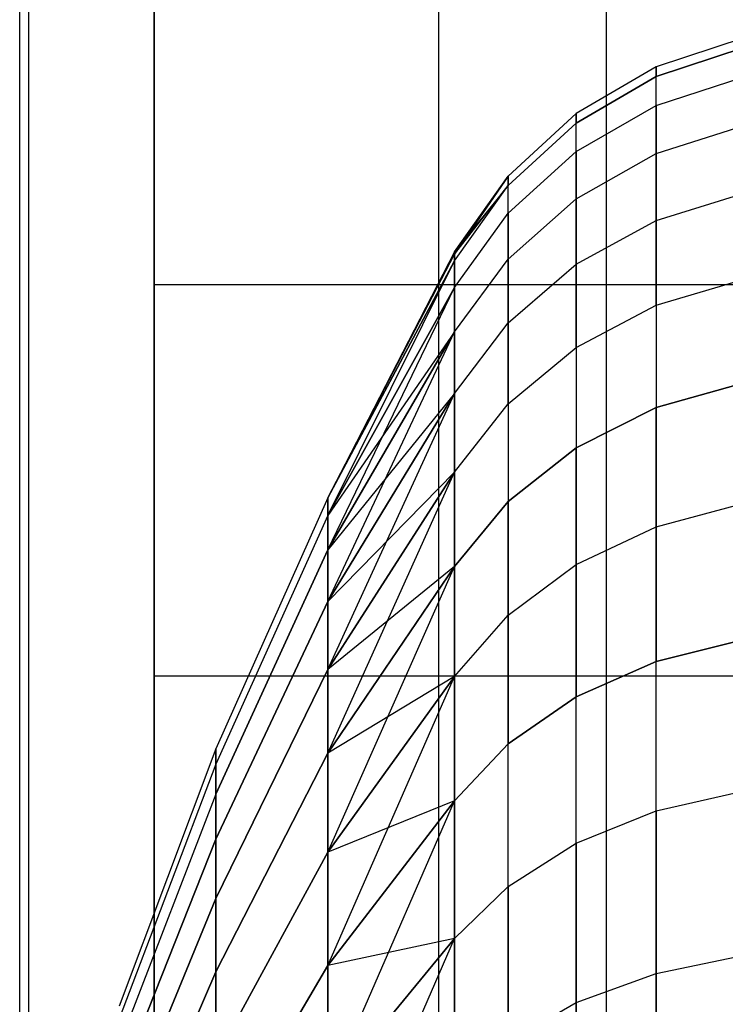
# Model space of a CAD drawing. Extents: x -18 to 18, y -209 to 194.
# Tile 59 of 108: x -16.404 to -15.597, y -43.417 to -42.29. Entities that reach past the tile are written whole.
import ezdxf

# ---------------------------------------------------------------- set-up
doc = ezdxf.new("R2010")
doc.units = 0
doc.header["$LTSCALE"] = 25.4
doc.layers.get('0').update_dxf_attribs({"linetype": 'CONTINUOUS'})

# ---------------------------------------------------------------- blocks, each defined once
blk = doc.blocks.new('PROFILE_FOCUS_15WB_STL')
at = {"color": 0}
for p, q in [((-16.4036, -207, -52.8486), (-16.4036, 192, -52.8486)), ((-16.4036, -207, -52.8486), (-16.4036, 192, -52.8486)), ((-16.393, -207, -54.3448), (-16.393, 192, -54.3448)), ((-16.393, -207, -56.6552), (-16.393, 192, -56.6552)), ((-16.393, -207, -54.3448), (-16.393, 192, -54.3448)), ((-16.393, -207, -56.6552), (-16.393, 192, -56.6552)), ((-15.9242, -207, -58.3541), (-15.9242, 192, -58.3541)), ((-15.9242, -207, -58.3541), (-15.9242, 192, -58.3541)), ((-15.7327, -207, -53.8453), (-15.7327, 192, -53.8453)), ((-15.7327, -207, -53.8453), (-15.7327, 192, -53.8453)), ((-15.7327, -207, -57.1547), (-15.7327, 192, -57.1547)), ((-15.7327, -207, -57.1547), (-15.7327, 192, -57.1547)), ((-16.25, -72, -10), (-16.25, 72, -10)), ((-16.25, -72, -10), (-16.25, 72, -10)), ((-16.25, -49.9, -21.1), (-16.25, -13.1, -21.1)), ((-16.25, -49.9, -21.1), (-16.25, -13.1, -21.1)), ((-16.25, -47.9, -33), (-16.25, -15.1, -33)), ((-16.25, -47.9, -33), (-16.25, -15.1, -33)), ((-16.25, -31.1, -21), (-16.25, -50, -21)), ((-16.25, -31.1, -21), (-16.25, -50, -21)), ((-16.25, -42.5935, -26.7485), (-16.25, -42.2809, -26.1261)), ((-16.25, -42.2809, -24.0739), (-16.25, -42.5935, -23.4515)), ((-16.25, -42.2809, -24.0739), (-16.25, -42.5935, -23.4515)), ((-16.25, -42.5935, -26.7485), (-16.25, -42.2809, -26.1261)), ((-15.5752, -42.3112, -25.1), (-15.6758, -42.3444, -25.1)), ((-15.5752, -42.3112, -25.1), (-15.6758, -42.3444, -25.1)), ((-15.5752, -42.3224, -24.85), (-15.6758, -42.3555, -24.853)), ((-15.5752, -42.3224, -24.85), (-15.6758, -42.3555, -24.853)), ((-15.6758, -42.3555, -25.347), (-15.5752, -42.3224, -25.35)), ((-15.6758, -42.3555, -25.347), (-15.5752, -42.3224, -25.35)), ((-15.6758, -42.3444, -25.1), (-15.7672, -42.398, -25.1)), ((-15.6758, -42.3444, -25.1), (-15.7672, -42.398, -25.1)), ((-15.6758, -42.3555, -24.853), (-15.6758, -42.3444, -25.1)), ((-15.6758, -42.3555, -24.853), (-15.6758, -42.3444, -25.1)), ((-15.6758, -42.3444, -25.1), (-15.6758, -42.3555, -25.347)), ((-15.6758, -42.3444, -25.1), (-15.6758, -42.3555, -25.347)), ((-15.6758, -42.3555, -24.853), (-15.7672, -42.4089, -24.8578)), ((-15.6758, -42.3555, -24.853), (-15.7672, -42.4089, -24.8578)), ((-15.7672, -42.4089, -25.3422), (-15.6758, -42.3555, -25.347)), ((-15.7672, -42.4089, -25.3422), (-15.6758, -42.3555, -25.347)), ((-15.6758, -42.3887, -24.608), (-15.6758, -42.3555, -24.853)), ((-15.6758, -42.3887, -24.608), (-15.6758, -42.3555, -24.853)), ((-15.6758, -42.3887, -25.592), (-15.6758, -42.3555, -25.347)), ((-15.6758, -42.3887, -25.592), (-15.6758, -42.3555, -25.347)), ((-15.6758, -42.3887, -24.608), (-15.5752, -42.356, -24.602)), ((-15.6758, -42.3887, -24.608), (-15.5752, -42.356, -24.602)), ((-15.6758, -42.3887, -25.592), (-15.5752, -42.356, -25.598)), ((-15.6758, -42.3887, -25.592), (-15.5752, -42.356, -25.598)), ((-15.7672, -42.4414, -24.6175), (-15.6758, -42.3887, -24.608)), ((-15.7672, -42.4414, -24.6175), (-15.6758, -42.3887, -24.608)), ((-15.7672, -42.4414, -25.5825), (-15.6758, -42.3887, -25.592)), ((-15.7672, -42.4414, -25.5825), (-15.6758, -42.3887, -25.592)), ((-15.6758, -42.3887, -24.608), (-15.6758, -42.4437, -24.3669)), ((-15.6758, -42.3887, -24.608), (-15.6758, -42.4437, -24.3669)), ((-15.6758, -42.4437, -25.8331), (-15.6758, -42.3887, -25.592)), ((-15.6758, -42.4437, -25.8331), (-15.6758, -42.3887, -25.592)), ((-15.7672, -42.398, -25.1), (-15.8452, -42.4697, -25.1)), ((-15.7672, -42.398, -25.1), (-15.8452, -42.4697, -25.1)), ((-15.7672, -42.4089, -24.8578), (-15.7672, -42.398, -25.1)), ((-15.7672, -42.4089, -24.8578), (-15.7672, -42.398, -25.1)), ((-15.7672, -42.398, -25.1), (-15.7672, -42.4089, -25.3422)), ((-15.7672, -42.398, -25.1), (-15.7672, -42.4089, -25.3422)), ((-15.7672, -42.4089, -24.8578), (-15.8452, -42.4802, -24.8642)), ((-15.7672, -42.4089, -24.8578), (-15.8452, -42.4802, -24.8642)), ((-15.8452, -42.4802, -25.3358), (-15.7672, -42.4089, -25.3422)), ((-15.8452, -42.4802, -25.3358), (-15.7672, -42.4089, -25.3422)), ((-15.7672, -42.4414, -24.6175), (-15.7672, -42.4089, -24.8578)), ((-15.7672, -42.4414, -24.6175), (-15.7672, -42.4089, -24.8578)), ((-15.7672, -42.4414, -25.5825), (-15.7672, -42.4089, -25.3422)), ((-15.7672, -42.4414, -25.5825), (-15.7672, -42.4089, -25.3422)), ((-15.6758, -42.4437, -24.3669), (-15.5752, -42.4117, -24.3581)), ((-15.6758, -42.4437, -24.3669), (-15.5752, -42.4117, -24.3581)), ((-15.6758, -42.4437, -25.8331), (-15.5752, -42.4117, -25.8419)), ((-15.6758, -42.4437, -25.8331), (-15.5752, -42.4117, -25.8419)), ((-15.8452, -42.5119, -24.6303), (-15.7672, -42.4414, -24.6175)), ((-15.8452, -42.5119, -24.6303), (-15.7672, -42.4414, -24.6175)), ((-15.8452, -42.5119, -25.5697), (-15.7672, -42.4414, -25.5825)), ((-15.8452, -42.5119, -25.5697), (-15.7672, -42.4414, -25.5825)), ((-15.7672, -42.4414, -24.6175), (-15.7672, -42.4954, -24.3812)), ((-15.7672, -42.4414, -24.6175), (-15.7672, -42.4954, -24.3812)), ((-15.7672, -42.4954, -25.8188), (-15.7672, -42.4414, -25.5825)), ((-15.7672, -42.4954, -25.8188), (-15.7672, -42.4414, -25.5825)), ((-15.7672, -42.4954, -24.3812), (-15.6758, -42.4437, -24.3669)), ((-15.7672, -42.4954, -24.3812), (-15.6758, -42.4437, -24.3669)), ((-15.7672, -42.4954, -25.8188), (-15.6758, -42.4437, -25.8331)), ((-15.7672, -42.4954, -25.8188), (-15.6758, -42.4437, -25.8331)), ((-15.6758, -42.5201, -24.1317), (-15.6758, -42.4437, -24.3669)), ((-15.6758, -42.5201, -24.1317), (-15.6758, -42.4437, -24.3669)), ((-15.6758, -42.4437, -25.8331), (-15.6758, -42.5201, -26.0683)), ((-15.6758, -42.4437, -25.8331), (-15.6758, -42.5201, -26.0683)), ((-15.9064, -42.5561, -25.1), (-15.8452, -42.4697, -25.1)), ((-15.8452, -42.4697, -25.1), (-15.9064, -42.5589, -25.2192)), ((-15.9064, -42.5664, -24.872), (-15.8452, -42.4802, -24.8642)), ((-15.8452, -42.4802, -24.8642), (-15.9064, -42.5561, -25.1)), ((-15.9064, -42.5664, -25.328), (-15.8452, -42.4802, -25.3358)), ((-15.9064, -42.5589, -25.2192), (-15.8452, -42.4802, -25.3358)), ((-15.8452, -42.4802, -24.8642), (-15.8452, -42.4697, -25.1)), ((-15.8452, -42.4802, -24.8642), (-15.8452, -42.4697, -25.1)), ((-15.8452, -42.4697, -25.1), (-15.8452, -42.4802, -25.3358)), ((-15.8452, -42.4697, -25.1), (-15.8452, -42.4802, -25.3358)), ((-15.8452, -42.5119, -24.6303), (-15.8452, -42.4802, -24.8642)), ((-15.8452, -42.5119, -24.6303), (-15.8452, -42.4802, -24.8642)), ((-15.8452, -42.5119, -25.5697), (-15.8452, -42.4802, -25.3358)), ((-15.8452, -42.5119, -25.5697), (-15.8452, -42.4802, -25.3358)), ((-15.6758, -42.5201, -24.1317), (-15.5752, -42.489, -24.1201)), ((-15.6758, -42.5201, -24.1317), (-15.5752, -42.489, -24.1201)), ((-15.6758, -42.5201, -26.0683), (-15.5752, -42.489, -26.0799)), ((-15.6758, -42.5201, -26.0683), (-15.5752, -42.489, -26.0799)), ((-15.8452, -42.5644, -24.4002), (-15.7672, -42.4954, -24.3812)), ((-15.8452, -42.5644, -24.4002), (-15.7672, -42.4954, -24.3812)), ((-15.8452, -42.5644, -25.7998), (-15.7672, -42.4954, -25.8188)), ((-15.8452, -42.5644, -25.7998), (-15.7672, -42.4954, -25.8188)), ((-15.7672, -42.5703, -24.1506), (-15.7672, -42.4954, -24.3812)), ((-15.7672, -42.5703, -24.1506), (-15.7672, -42.4954, -24.3812)), ((-15.7672, -42.4954, -25.8188), (-15.7672, -42.5703, -26.0494)), ((-15.7672, -42.4954, -25.8188), (-15.7672, -42.5703, -26.0494)), ((-15.9064, -42.597, -24.6458), (-15.8452, -42.5119, -24.6303)), ((-15.9064, -42.597, -24.6458), (-15.8452, -42.5119, -24.6303)), ((-15.9064, -42.597, -25.5542), (-15.8452, -42.5119, -25.5697)), ((-15.9064, -42.597, -25.5542), (-15.8452, -42.5119, -25.5697)), ((-15.8452, -42.5119, -24.6303), (-15.8452, -42.5644, -24.4002)), ((-15.8452, -42.5119, -24.6303), (-15.8452, -42.5644, -24.4002)), ((-15.8452, -42.5644, -25.7998), (-15.8452, -42.5119, -25.5697)), ((-15.8452, -42.5644, -25.7998), (-15.8452, -42.5119, -25.5697)), ((-15.7672, -42.5703, -24.1506), (-15.6758, -42.5201, -24.1317)), ((-15.7672, -42.5703, -24.1506), (-15.6758, -42.5201, -24.1317)), ((-15.7672, -42.5703, -26.0494), (-15.6758, -42.5201, -26.0683)), ((-15.7672, -42.5703, -26.0494), (-15.6758, -42.5201, -26.0683)), ((-15.6758, -42.5201, -24.1317), (-15.6758, -42.6173, -23.9044)), ((-15.6758, -42.5201, -24.1317), (-15.6758, -42.6173, -23.9044)), ((-15.6758, -42.6173, -26.2956), (-15.6758, -42.5201, -26.0683)), ((-15.6758, -42.6173, -26.2956), (-15.6758, -42.5201, -26.0683)), ((-15.9064, -42.5561, -25.1), (-16.0514, -42.8378, -24.9938)), ((-15.9064, -42.5561, -25.1), (-16.0514, -42.8378, -24.9938)), ((-15.9064, -42.5561, -25.1), (-16.0514, -42.8378, -25.2062)), ((-15.9064, -42.5561, -25.1), (-16.0514, -42.8378, -25.2062)), ((-16.0514, -42.8378, -25.2062), (-15.9064, -42.5589, -25.2192)), ((-16.0514, -42.8378, -24.9938), (-15.9064, -42.5589, -24.9808)), ((-16.0514, -42.8378, -25.2062), (-15.9064, -42.5589, -25.2192)), ((-16.0514, -42.8378, -24.9938), (-15.9064, -42.5589, -24.9808)), ((-15.9064, -42.5589, -24.9808), (-15.9064, -42.5561, -25.1)), ((-15.9064, -42.5561, -25.1), (-15.9064, -42.5589, -25.2192)), ((-15.9064, -42.5589, -25.2192), (-15.9064, -42.5664, -25.328)), ((-15.9064, -42.5664, -24.872), (-15.9064, -42.5589, -24.9808)), ((-16.0514, -42.8577, -25.4175), (-15.9064, -42.5664, -25.328)), ((-16.0514, -42.8577, -25.4175), (-15.9064, -42.5664, -25.328)), ((-16.0514, -42.8378, -25.2062), (-15.9064, -42.5664, -25.328)), ((-16.0514, -42.8378, -25.2062), (-15.9064, -42.5664, -25.328)), ((-16.0514, -42.8577, -24.7825), (-15.9064, -42.5664, -24.872)), ((-15.9064, -42.5664, -24.872), (-16.0514, -42.8378, -24.9938)), ((-15.9064, -42.5664, -24.872), (-16.0514, -42.8378, -24.9938)), ((-16.0514, -42.8577, -24.7825), (-15.9064, -42.5664, -24.872)), ((-15.9064, -42.6478, -24.4232), (-15.8452, -42.5644, -24.4002)), ((-15.9064, -42.6478, -24.4232), (-15.8452, -42.5644, -24.4002)), ((-15.9064, -42.6478, -25.7768), (-15.8452, -42.5644, -25.7998)), ((-15.9064, -42.6478, -25.7768), (-15.8452, -42.5644, -25.7998)), ((-15.9064, -42.5664, -25.328), (-15.9064, -42.597, -25.5542)), ((-15.9064, -42.597, -24.6458), (-15.9064, -42.5664, -24.872)), ((-15.9064, -42.597, -24.6458), (-15.9064, -42.5664, -24.872)), ((-15.9064, -42.5664, -25.328), (-15.9064, -42.597, -25.5542)), ((-15.8452, -42.6374, -24.1758), (-15.8452, -42.5644, -24.4002)), ((-15.8452, -42.6374, -24.1758), (-15.8452, -42.5644, -24.4002)), ((-15.8452, -42.5644, -25.7998), (-15.8452, -42.6374, -26.0242)), ((-15.8452, -42.5644, -25.7998), (-15.8452, -42.6374, -26.0242)), ((-15.8452, -42.6374, -24.1758), (-15.7672, -42.5703, -24.1506)), ((-15.8452, -42.6374, -24.1758), (-15.7672, -42.5703, -24.1506)), ((-15.8452, -42.6374, -26.0242), (-15.7672, -42.5703, -26.0494)), ((-15.8452, -42.6374, -26.0242), (-15.7672, -42.5703, -26.0494)), ((-15.7672, -42.5703, -24.1506), (-15.7672, -42.6656, -23.9276)), ((-15.7672, -42.5703, -24.1506), (-15.7672, -42.6656, -23.9276)), ((-15.7672, -42.6656, -26.2724), (-15.7672, -42.5703, -26.0494)), ((-15.7672, -42.6656, -26.2724), (-15.7672, -42.5703, -26.0494)), ((-15.6758, -42.6173, -26.2956), (-15.5752, -42.5874, -26.31)), ((-15.6758, -42.6173, -23.9044), (-15.5752, -42.5874, -23.89)), ((-15.6758, -42.6173, -23.9044), (-15.5752, -42.5874, -23.89)), ((-15.6758, -42.6173, -26.2956), (-15.5752, -42.5874, -26.31)), ((-16.25, -43.0413, -27.2821), (-16.25, -42.5935, -26.7485)), ((-16.25, -42.5935, -23.4515), (-16.25, -43.0413, -22.9179)), ((-16.25, -42.5935, -23.4515), (-16.25, -43.0413, -22.9179)), ((-16.25, -42.5935, -23.4515), (-3.25, -42.5935, -23.4515)), ((-16.25, -42.5935, -23.4515), (-3.25, -42.5935, -23.4515)), ((-16.25, -42.5935, -26.7485), (-3.25, -42.5935, -26.7485)), ((-16.25, -42.5935, -26.7485), (-3.25, -42.5935, -26.7485)), ((-16.25, -43.0413, -27.2821), (-16.25, -42.5935, -26.7485)), ((-16.0514, -42.8973, -25.6261), (-15.9064, -42.597, -25.5542)), ((-16.0514, -42.8973, -25.6261), (-15.9064, -42.597, -25.5542)), ((-16.0514, -42.8577, -25.4175), (-15.9064, -42.597, -25.5542)), ((-16.0514, -42.8577, -25.4175), (-15.9064, -42.597, -25.5542)), ((-15.9064, -42.597, -24.6458), (-16.0514, -42.8577, -24.7825)), ((-15.9064, -42.597, -24.6458), (-16.0514, -42.8577, -24.7825)), ((-15.9064, -42.597, -25.5542), (-15.9064, -42.6478, -25.7768)), ((-15.9064, -42.6478, -24.4232), (-15.9064, -42.597, -24.6458)), ((-15.9064, -42.6478, -24.4232), (-15.9064, -42.597, -24.6458)), ((-15.9064, -42.597, -25.5542), (-15.9064, -42.6478, -25.7768)), ((-15.7672, -42.6656, -26.2724), (-15.6758, -42.6173, -26.2956)), ((-15.7672, -42.6656, -23.9276), (-15.6758, -42.6173, -23.9044)), ((-15.7672, -42.6656, -23.9276), (-15.6758, -42.6173, -23.9044)), ((-15.7672, -42.6656, -26.2724), (-15.6758, -42.6173, -26.2956)), ((-15.6758, -42.6173, -26.2956), (-15.6758, -42.7344, -26.5134)), ((-15.6758, -42.6173, -26.2956), (-15.6758, -42.7344, -26.5134)), ((-15.6758, -42.6173, -23.9044), (-15.6758, -42.7344, -23.6866)), ((-15.6758, -42.6173, -23.9044), (-15.6758, -42.7344, -23.6866)), ((-15.9064, -42.7184, -24.2062), (-15.8452, -42.6374, -24.1758)), ((-15.9064, -42.7184, -24.2062), (-15.8452, -42.6374, -24.1758)), ((-15.9064, -42.7184, -25.9938), (-15.8452, -42.6374, -26.0242)), ((-15.9064, -42.7184, -25.9938), (-15.8452, -42.6374, -26.0242)), ((-15.8452, -42.6374, -24.1758), (-15.8452, -42.7301, -23.9587)), ((-15.8452, -42.6374, -24.1758), (-15.8452, -42.7301, -23.9587)), ((-15.8452, -42.7301, -26.2413), (-15.8452, -42.6374, -26.0242)), ((-15.8452, -42.7301, -26.2413), (-15.8452, -42.6374, -26.0242)), ((-16.0514, -42.9562, -25.8301), (-15.9064, -42.6478, -25.7768)), ((-16.0514, -42.9562, -25.8301), (-15.9064, -42.6478, -25.7768)), ((-16.0514, -42.8973, -25.6261), (-15.9064, -42.6478, -25.7768)), ((-16.0514, -42.8973, -25.6261), (-15.9064, -42.6478, -25.7768)), ((-15.9064, -42.6478, -24.4232), (-16.0514, -42.8973, -24.5739)), ((-15.9064, -42.6478, -24.4232), (-16.0514, -42.8973, -24.5739)), ((-15.9064, -42.6478, -24.4232), (-16.0514, -42.8577, -24.7825)), ((-15.9064, -42.6478, -24.4232), (-16.0514, -42.8577, -24.7825)), ((-15.9064, -42.6478, -25.7768), (-15.9064, -42.7184, -25.9938)), ((-15.9064, -42.7184, -24.2062), (-15.9064, -42.6478, -24.4232)), ((-15.9064, -42.7184, -24.2062), (-15.9064, -42.6478, -24.4232)), ((-15.9064, -42.6478, -25.7768), (-15.9064, -42.7184, -25.9938)), ((-15.8452, -42.7301, -26.2413), (-15.7672, -42.6656, -26.2724)), ((-15.8452, -42.7301, -23.9587), (-15.7672, -42.6656, -23.9276)), ((-15.8452, -42.7301, -23.9587), (-15.7672, -42.6656, -23.9276)), ((-15.8452, -42.7301, -26.2413), (-15.7672, -42.6656, -26.2724)), ((-15.7672, -42.6656, -26.2724), (-15.7672, -42.7805, -26.4859)), ((-15.7672, -42.6656, -26.2724), (-15.7672, -42.7805, -26.4859)), ((-15.7672, -42.6656, -23.9276), (-15.7672, -42.7805, -23.7141)), ((-15.7672, -42.6656, -23.9276), (-15.7672, -42.7805, -23.7141)), ((-15.5752, -42.706, -26.5304), (-15.6758, -42.7344, -26.5134)), ((-15.6758, -42.7344, -23.6866), (-15.5752, -42.706, -23.6696)), ((-15.6758, -42.7344, -23.6866), (-15.5752, -42.706, -23.6696)), ((-15.5752, -42.706, -26.5304), (-15.6758, -42.7344, -26.5134)), ((-16.0514, -43.034, -26.0276), (-15.9064, -42.7184, -25.9938)), ((-16.0514, -43.034, -26.0276), (-15.9064, -42.7184, -25.9938)), ((-16.0514, -42.9562, -25.8301), (-15.9064, -42.7184, -25.9938)), ((-16.0514, -42.9562, -25.8301), (-15.9064, -42.7184, -25.9938)), ((-15.9064, -42.7184, -24.2062), (-16.0514, -42.9562, -24.3699)), ((-15.9064, -42.7184, -24.2062), (-16.0514, -42.9562, -24.3699)), ((-15.9064, -42.7184, -24.2062), (-16.0514, -42.8973, -24.5739)), ((-15.9064, -42.7184, -24.2062), (-16.0514, -42.8973, -24.5739)), ((-15.9064, -42.7184, -25.9938), (-15.9064, -42.8081, -26.2037)), ((-15.9064, -42.8081, -23.9963), (-15.9064, -42.7184, -24.2062)), ((-15.9064, -42.8081, -23.9963), (-15.9064, -42.7184, -24.2062)), ((-15.9064, -42.7184, -25.9938), (-15.9064, -42.8081, -26.2037)), ((-15.9064, -42.8081, -26.2037), (-15.8452, -42.7301, -26.2413)), ((-15.9064, -42.8081, -23.9963), (-15.8452, -42.7301, -23.9587)), ((-15.9064, -42.8081, -23.9963), (-15.8452, -42.7301, -23.9587)), ((-15.9064, -42.8081, -26.2037), (-15.8452, -42.7301, -26.2413)), ((-15.8452, -42.7301, -26.2413), (-15.8452, -42.842, -26.4491)), ((-15.8452, -42.7301, -26.2413), (-15.8452, -42.842, -26.4491)), ((-15.8452, -42.7301, -23.9587), (-15.8452, -42.842, -23.7509)), ((-15.8452, -42.7301, -23.9587), (-15.8452, -42.842, -23.7509)), ((-15.6758, -42.7344, -26.5134), (-15.7672, -42.7805, -26.4859)), ((-15.7672, -42.7805, -23.7141), (-15.6758, -42.7344, -23.6866)), ((-15.7672, -42.7805, -23.7141), (-15.6758, -42.7344, -23.6866)), ((-15.6758, -42.7344, -26.5134), (-15.7672, -42.7805, -26.4859)), ((-15.6758, -42.8707, -23.4803), (-15.6758, -42.7344, -23.6866)), ((-15.6758, -42.8707, -23.4803), (-15.6758, -42.7344, -23.6866)), ((-15.6758, -42.7344, -26.5134), (-15.6758, -42.8707, -26.7197)), ((-15.6758, -42.7344, -26.5134), (-15.6758, -42.8707, -26.7197)), ((-15.7672, -42.7805, -26.4859), (-15.8452, -42.842, -26.4491)), ((-15.8452, -42.842, -23.7509), (-15.7672, -42.7805, -23.7141)), ((-15.8452, -42.842, -23.7509), (-15.7672, -42.7805, -23.7141)), ((-15.7672, -42.7805, -26.4859), (-15.8452, -42.842, -26.4491)), ((-15.7672, -42.914, -23.5118), (-15.7672, -42.7805, -23.7141)), ((-15.7672, -42.914, -23.5118), (-15.7672, -42.7805, -23.7141)), ((-15.7672, -42.7805, -26.4859), (-15.7672, -42.914, -26.6882)), ((-15.7672, -42.7805, -26.4859), (-15.7672, -42.914, -26.6882)), ((-16.0514, -43.1299, -26.217), (-15.9064, -42.8081, -26.2037)), ((-16.0514, -43.1299, -26.217), (-15.9064, -42.8081, -26.2037)), ((-16.0514, -43.034, -26.0276), (-15.9064, -42.8081, -26.2037)), ((-16.0514, -43.034, -26.0276), (-15.9064, -42.8081, -26.2037)), ((-15.9064, -42.8081, -23.9963), (-16.0514, -43.034, -24.1724)), ((-15.9064, -42.8081, -23.9963), (-16.0514, -43.034, -24.1724)), ((-15.9064, -42.8081, -23.9963), (-16.0514, -42.9562, -24.3699)), ((-15.9064, -42.8081, -23.9963), (-16.0514, -42.9562, -24.3699)), ((-15.9064, -42.8081, -26.2037), (-15.9064, -42.9162, -26.4047)), ((-15.9064, -42.9162, -23.7953), (-15.9064, -42.8081, -23.9963)), ((-15.9064, -42.8081, -26.2037), (-15.9064, -42.9162, -26.4047)), ((-15.9064, -42.9162, -23.7953), (-15.9064, -42.8081, -23.9963)), ((-16.0514, -42.8378, -24.9938), (-16.1794, -43.1249, -25.0073)), ((-16.0514, -42.8378, -25.2062), (-16.1794, -43.1249, -25.1927)), ((-16.0514, -42.8378, -25.2062), (-16.1794, -43.1249, -25.1927)), ((-16.0514, -42.8378, -24.9938), (-16.1794, -43.1249, -25.0073)), ((-16.0514, -42.8378, -24.9938), (-16.0514, -42.8378, -25.2062)), ((-16.0514, -42.8378, -25.2062), (-16.0514, -42.8577, -25.4175)), ((-16.0514, -42.8378, -25.2062), (-16.0514, -42.8577, -25.4175)), ((-16.0514, -42.8577, -24.7825), (-16.0514, -42.8378, -24.9938)), ((-16.0514, -42.8378, -24.9938), (-16.0514, -42.8378, -25.2062)), ((-16.0514, -42.8577, -24.7825), (-16.0514, -42.8378, -24.9938)), ((-15.8452, -42.842, -26.4491), (-15.9064, -42.9162, -26.4047)), ((-15.9064, -42.9162, -23.7953), (-15.8452, -42.842, -23.7509)), ((-15.9064, -42.9162, -23.7953), (-15.8452, -42.842, -23.7509)), ((-15.8452, -42.842, -26.4491), (-15.9064, -42.9162, -26.4047)), ((-15.8452, -42.972, -23.5539), (-15.8452, -42.842, -23.7509)), ((-15.8452, -42.972, -23.5539), (-15.8452, -42.842, -23.7509)), ((-15.8452, -42.842, -26.4491), (-15.8452, -42.972, -26.6461)), ((-15.8452, -42.842, -26.4491), (-15.8452, -42.972, -26.6461)), ((-15.6758, -42.8707, -23.4803), (-15.5752, -42.8438, -23.4608)), ((-15.6758, -42.8707, -23.4803), (-15.5752, -42.8438, -23.4608)), ((-15.6758, -42.8707, -26.7197), (-15.5752, -42.8438, -26.7392)), ((-15.6758, -42.8707, -26.7197), (-15.5752, -42.8438, -26.7392)), ((-16.0514, -42.8577, -25.4175), (-16.1794, -43.1423, -25.3772)), ((-16.0514, -42.8577, -25.4175), (-16.1794, -43.1423, -25.3772)), ((-16.0514, -42.8577, -24.7825), (-16.1794, -43.1423, -24.8228)), ((-16.0514, -42.8577, -24.7825), (-16.1794, -43.1423, -24.8228)), ((-16.0514, -42.8577, -25.4175), (-16.0514, -42.8973, -25.6261)), ((-16.0514, -42.8973, -24.5739), (-16.0514, -42.8577, -24.7825)), ((-16.0514, -42.8577, -25.4175), (-16.0514, -42.8973, -25.6261)), ((-16.0514, -42.8973, -24.5739), (-16.0514, -42.8577, -24.7825)), ((-15.7672, -42.914, -23.5118), (-15.6758, -42.8707, -23.4803)), ((-15.7672, -42.914, -23.5118), (-15.6758, -42.8707, -23.4803)), ((-15.7672, -42.914, -26.6882), (-15.6758, -42.8707, -26.7197)), ((-15.7672, -42.914, -26.6882), (-15.6758, -42.8707, -26.7197)), ((-15.6758, -43.0248, -23.287), (-15.6758, -42.8707, -23.4803)), ((-15.6758, -43.0248, -23.287), (-15.6758, -42.8707, -23.4803)), ((-15.6758, -42.8707, -26.7197), (-15.6758, -43.0248, -26.913)), ((-15.6758, -42.8707, -26.7197), (-15.6758, -43.0248, -26.913)), ((-16.0514, -42.8973, -25.6261), (-16.1794, -43.1768, -25.5593)), ((-16.0514, -42.8973, -25.6261), (-16.1794, -43.1768, -25.5593)), ((-16.1794, -43.1768, -24.6407), (-16.0514, -42.8973, -24.5739)), ((-16.1794, -43.1768, -24.6407), (-16.0514, -42.8973, -24.5739)), ((-16.0514, -42.8973, -25.6261), (-16.0514, -42.9562, -25.8301)), ((-16.0514, -42.9562, -24.3699), (-16.0514, -42.8973, -24.5739)), ((-16.0514, -42.8973, -25.6261), (-16.0514, -42.9562, -25.8301)), ((-16.0514, -42.9562, -24.3699), (-16.0514, -42.8973, -24.5739)), ((-16.0514, -43.2432, -26.3965), (-15.9064, -42.9162, -26.4047)), ((-16.0514, -43.2432, -26.3965), (-15.9064, -42.9162, -26.4047)), ((-16.0514, -43.1299, -26.217), (-15.9064, -42.9162, -26.4047)), ((-16.0514, -43.1299, -26.217), (-15.9064, -42.9162, -26.4047)), ((-15.9064, -42.9162, -23.7953), (-16.0514, -43.1299, -23.983)), ((-15.9064, -42.9162, -23.7953), (-16.0514, -43.1299, -23.983)), ((-15.9064, -42.9162, -23.7953), (-16.0514, -43.034, -24.1724)), ((-15.9064, -42.9162, -23.7953), (-16.0514, -43.034, -24.1724)), ((-15.9064, -42.9162, -26.4047), (-15.9064, -43.042, -26.5952)), ((-15.9064, -43.042, -23.6048), (-15.9064, -42.9162, -23.7953)), ((-15.9064, -43.042, -23.6048), (-15.9064, -42.9162, -23.7953)), ((-15.9064, -42.9162, -26.4047), (-15.9064, -43.042, -26.5952)), ((-15.8452, -42.972, -23.5539), (-15.7672, -42.914, -23.5118)), ((-15.8452, -42.972, -23.5539), (-15.7672, -42.914, -23.5118)), ((-15.8452, -42.972, -26.6461), (-15.7672, -42.914, -26.6882)), ((-15.8452, -42.972, -26.6461), (-15.7672, -42.914, -26.6882)), ((-15.7672, -43.0652, -23.3222), (-15.7672, -42.914, -23.5118)), ((-15.7672, -43.0652, -23.3222), (-15.7672, -42.914, -23.5118)), ((-15.7672, -42.914, -26.6882), (-15.7672, -43.0652, -26.8778)), ((-15.7672, -42.914, -26.6882), (-15.7672, -43.0652, -26.8778)), ((-16.0514, -42.9562, -25.8301), (-16.1794, -43.2283, -25.7374)), ((-16.0514, -42.9562, -25.8301), (-16.1794, -43.2283, -25.7374)), ((-16.1794, -43.2283, -24.4626), (-16.0514, -42.9562, -24.3699)), ((-16.1794, -43.2283, -24.4626), (-16.0514, -42.9562, -24.3699)), ((-16.0514, -42.9562, -25.8301), (-16.0514, -43.034, -26.0276)), ((-16.0514, -43.034, -24.1724), (-16.0514, -42.9562, -24.3699)), ((-16.0514, -42.9562, -25.8301), (-16.0514, -43.034, -26.0276)), ((-16.0514, -43.034, -24.1724), (-16.0514, -42.9562, -24.3699)), ((-15.9064, -43.042, -23.6048), (-15.8452, -42.972, -23.5539)), ((-15.9064, -43.042, -23.6048), (-15.8452, -42.972, -23.5539)), ((-15.9064, -43.042, -26.5952), (-15.8452, -42.972, -26.6461)), ((-15.9064, -43.042, -26.5952), (-15.8452, -42.972, -26.6461)), ((-15.8452, -43.1192, -23.3694), (-15.8452, -42.972, -23.5539)), ((-15.8452, -43.1192, -23.3694), (-15.8452, -42.972, -23.5539)), ((-15.8452, -42.972, -26.6461), (-15.8452, -43.1192, -26.8306)), ((-15.8452, -42.972, -26.6461), (-15.8452, -43.1192, -26.8306)), ((-15.5752, -42.9999, -23.2652), (-15.6758, -43.0248, -23.287)), ((-15.5752, -42.9999, -23.2652), (-15.6758, -43.0248, -23.287)), ((-15.6758, -43.0248, -26.913), (-15.5752, -42.9999, -26.9348)), ((-15.6758, -43.0248, -26.913), (-15.5752, -42.9999, -26.9348)), ((-15.6758, -43.0248, -23.287), (-15.7672, -43.0652, -23.3222)), ((-15.6758, -43.0248, -23.287), (-15.7672, -43.0652, -23.3222)), ((-15.7672, -43.0652, -26.8778), (-15.6758, -43.0248, -26.913)), ((-15.7672, -43.0652, -26.8778), (-15.6758, -43.0248, -26.913)), ((-15.6758, -43.1957, -23.1083), (-15.6758, -43.0248, -23.287)), ((-15.6758, -43.1957, -23.1083), (-15.6758, -43.0248, -23.287)), ((-15.6758, -43.1957, -27.0917), (-15.6758, -43.0248, -26.913)), ((-15.6758, -43.1957, -27.0917), (-15.6758, -43.0248, -26.913)), ((-16.25, -43.6, -27.6981), (-16.25, -43.0413, -27.2821)), ((-16.25, -43.0413, -22.9179), (-16.25, -43.6, -22.5019)), ((-16.25, -43.0413, -22.9179), (-16.25, -43.6, -22.5019)), ((-16.25, -43.0413, -22.9179), (-3.25, -43.0413, -22.9179)), ((-16.25, -43.0413, -22.9179), (-3.25, -43.0413, -22.9179)), ((-16.25, -43.0413, -27.2821), (-3.25, -43.0413, -27.2821)), ((-16.25, -43.0413, -27.2821), (-3.25, -43.0413, -27.2821)), ((-16.25, -43.6, -27.6981), (-16.25, -43.0413, -27.2821)), ((-16.0514, -43.034, -26.0276), (-16.1794, -43.2962, -25.9099)), ((-16.0514, -43.034, -26.0276), (-16.1794, -43.2962, -25.9099)), ((-16.1794, -43.2962, -24.2901), (-16.0514, -43.034, -24.1724)), ((-16.1794, -43.2962, -24.2901), (-16.0514, -43.034, -24.1724)), ((-16.0514, -43.034, -26.0276), (-16.0514, -43.1299, -26.217)), ((-16.0514, -43.1299, -23.983), (-16.0514, -43.034, -24.1724)), ((-16.0514, -43.034, -26.0276), (-16.0514, -43.1299, -26.217)), ((-16.0514, -43.1299, -23.983), (-16.0514, -43.034, -24.1724)), ((-16.0514, -43.3728, -26.5647), (-15.9064, -43.042, -26.5952)), ((-16.0514, -43.3728, -26.5647), (-15.9064, -43.042, -26.5952)), ((-16.0514, -43.2432, -26.3965), (-15.9064, -43.042, -26.5952)), ((-16.0514, -43.2432, -26.3965), (-15.9064, -43.042, -26.5952)), ((-15.9064, -43.042, -23.6048), (-16.0514, -43.2432, -23.8034)), ((-15.9064, -43.042, -23.6048), (-16.0514, -43.2432, -23.8034)), ((-15.9064, -43.042, -23.6048), (-16.0514, -43.1299, -23.983)), ((-15.9064, -43.042, -23.6048), (-16.0514, -43.1299, -23.983)), ((-15.9064, -43.042, -26.5952), (-15.9064, -43.1843, -26.7737)), ((-15.9064, -43.1843, -23.4263), (-15.9064, -43.042, -23.6048)), ((-15.9064, -43.1843, -23.4263), (-15.9064, -43.042, -23.6048)), ((-15.9064, -43.042, -26.5952), (-15.9064, -43.1843, -26.7737)), ((-15.7672, -43.0652, -23.3222), (-15.8452, -43.1192, -23.3694)), ((-15.7672, -43.0652, -23.3222), (-15.8452, -43.1192, -23.3694)), ((-15.8452, -43.1192, -26.8306), (-15.7672, -43.0652, -26.8778)), ((-15.8452, -43.1192, -26.8306), (-15.7672, -43.0652, -26.8778)), ((-15.7672, -43.2327, -23.147), (-15.7672, -43.0652, -23.3222)), ((-15.7672, -43.2327, -23.147), (-15.7672, -43.0652, -23.3222)), ((-15.7672, -43.2327, -27.053), (-15.7672, -43.0652, -26.8778)), ((-15.7672, -43.2327, -27.053), (-15.7672, -43.0652, -26.8778)), ((-15.8452, -43.1192, -23.3694), (-15.9064, -43.1843, -23.4263)), ((-15.8452, -43.1192, -23.3694), (-15.9064, -43.1843, -23.4263)), ((-15.9064, -43.1843, -26.7737), (-15.8452, -43.1192, -26.8306)), ((-15.9064, -43.1843, -26.7737), (-15.8452, -43.1192, -26.8306)), ((-15.8452, -43.2823, -23.1988), (-15.8452, -43.1192, -23.3694)), ((-15.8452, -43.2823, -23.1988), (-15.8452, -43.1192, -23.3694)), ((-15.8452, -43.2823, -27.0012), (-15.8452, -43.1192, -26.8306)), ((-15.8452, -43.2823, -27.0012), (-15.8452, -43.1192, -26.8306)), ((-16.1794, -43.1249, -25.0073), (-16.2899, -43.4192, -25.0211)), ((-16.1794, -43.1249, -25.1927), (-16.2899, -43.4192, -25.1789)), ((-16.1794, -43.1249, -25.0073), (-16.2899, -43.4192, -25.0211)), ((-16.1794, -43.1249, -25.1927), (-16.2899, -43.4192, -25.1789)), ((-16.1794, -43.1423, -24.8228), (-16.1794, -43.1249, -25.0073)), ((-16.1794, -43.1249, -25.0073), (-16.1794, -43.1249, -25.1927)), ((-16.1794, -43.1249, -25.1927), (-16.1794, -43.1423, -25.3772)), ((-16.1794, -43.1249, -25.0073), (-16.1794, -43.1249, -25.1927)), ((-16.1794, -43.1249, -25.1927), (-16.1794, -43.1423, -25.3772)), ((-16.1794, -43.1423, -24.8228), (-16.1794, -43.1249, -25.0073)), ((-16.0514, -43.1299, -26.217), (-16.1794, -43.38, -26.0752)), ((-16.0514, -43.1299, -26.217), (-16.1794, -43.38, -26.0752)), ((-16.1794, -43.38, -24.1248), (-16.0514, -43.1299, -23.983)), ((-16.1794, -43.38, -24.1248), (-16.0514, -43.1299, -23.983)), ((-16.0514, -43.1299, -26.217), (-16.0514, -43.2432, -26.3965)), ((-16.0514, -43.2432, -23.8034), (-16.0514, -43.1299, -23.983)), ((-16.0514, -43.1299, -26.217), (-16.0514, -43.2432, -26.3965)), ((-16.0514, -43.2432, -23.8034), (-16.0514, -43.1299, -23.983)), ((-16.1794, -43.1423, -24.8228), (-16.2899, -43.434, -24.8641)), ((-16.1794, -43.1423, -25.3772), (-16.2899, -43.434, -25.3359)), ((-16.1794, -43.1423, -25.3772), (-16.2899, -43.434, -25.3359)), ((-16.1794, -43.1423, -24.8228), (-16.2899, -43.434, -24.8641)), ((-16.1794, -43.1423, -25.3772), (-16.1794, -43.1768, -25.5593)), ((-16.1794, -43.1423, -25.3772), (-16.1794, -43.1768, -25.5593)), ((-16.1794, -43.1768, -24.6407), (-16.1794, -43.1423, -24.8228)), ((-16.1794, -43.1768, -24.6407), (-16.1794, -43.1423, -24.8228)), ((-16.1794, -43.1768, -25.5593), (-16.2899, -43.4634, -25.4909)), ((-16.1794, -43.1768, -25.5593), (-16.2899, -43.4634, -25.4909)), ((-16.1794, -43.1768, -24.6407), (-16.2899, -43.4634, -24.7091)), ((-16.1794, -43.1768, -24.6407), (-16.2899, -43.4634, -24.7091)), ((-16.1794, -43.1768, -25.5593), (-16.1794, -43.2283, -25.7374)), ((-16.1794, -43.2283, -24.4626), (-16.1794, -43.1768, -24.6407)), ((-16.1794, -43.1768, -25.5593), (-16.1794, -43.2283, -25.7374)), ((-16.1794, -43.2283, -24.4626), (-16.1794, -43.1768, -24.6407)), ((-15.6758, -43.1957, -23.1083), (-15.5752, -43.1728, -23.0843)), ((-15.6758, -43.1957, -23.1083), (-15.5752, -43.1728, -23.0843)), ((-15.6758, -43.1957, -27.0917), (-15.5752, -43.1728, -27.1157)), ((-15.6758, -43.1957, -27.0917), (-15.5752, -43.1728, -27.1157)), ((-16.0514, -43.5175, -26.72), (-15.9064, -43.1843, -26.7737)), ((-16.0514, -43.5175, -26.72), (-15.9064, -43.1843, -26.7737)), ((-16.0514, -43.3728, -26.5647), (-15.9064, -43.1843, -26.7737)), ((-16.0514, -43.3728, -26.5647), (-15.9064, -43.1843, -26.7737)), ((-15.9064, -43.1843, -23.4263), (-16.0514, -43.3728, -23.6353)), ((-15.9064, -43.1843, -23.4263), (-16.0514, -43.3728, -23.6353)), ((-15.9064, -43.1843, -23.4263), (-16.0514, -43.2432, -23.8034)), ((-15.9064, -43.1843, -23.4263), (-16.0514, -43.2432, -23.8034)), ((-15.9064, -43.1843, -26.7737), (-15.9064, -43.342, -26.9387)), ((-15.9064, -43.342, -23.2613), (-15.9064, -43.1843, -23.4263)), ((-15.9064, -43.342, -23.2613), (-15.9064, -43.1843, -23.4263)), ((-15.9064, -43.1843, -26.7737), (-15.9064, -43.342, -26.9387)), ((-15.7672, -43.2327, -23.147), (-15.6758, -43.1957, -23.1083)), ((-15.7672, -43.2327, -23.147), (-15.6758, -43.1957, -23.1083)), ((-15.7672, -43.2327, -27.053), (-15.6758, -43.1957, -27.0917)), ((-15.7672, -43.2327, -27.053), (-15.6758, -43.1957, -27.0917)), ((-15.6758, -43.1957, -23.1083), (-15.6758, -43.3819, -22.9456)), ((-15.6758, -43.1957, -23.1083), (-15.6758, -43.3819, -22.9456)), ((-15.6758, -43.3819, -27.2544), (-15.6758, -43.1957, -27.0917)), ((-15.6758, -43.3819, -27.2544), (-15.6758, -43.1957, -27.0917)), ((-16.1794, -43.2283, -25.7374), (-16.2899, -43.5072, -25.6424)), ((-16.1794, -43.2283, -25.7374), (-16.2899, -43.5072, -25.6424)), ((-16.2899, -43.5072, -24.5576), (-16.1794, -43.2283, -24.4626)), ((-16.2899, -43.5072, -24.5576), (-16.1794, -43.2283, -24.4626)), ((-16.1794, -43.2283, -25.7374), (-16.1794, -43.2962, -25.9099)), ((-16.1794, -43.2962, -24.2901), (-16.1794, -43.2283, -24.4626)), ((-16.1794, -43.2283, -25.7374), (-16.1794, -43.2962, -25.9099)), ((-16.1794, -43.2962, -24.2901), (-16.1794, -43.2283, -24.4626)), ((-15.8452, -43.2823, -23.1988), (-15.7672, -43.2327, -23.147)), ((-15.8452, -43.2823, -23.1988), (-15.7672, -43.2327, -23.147)), ((-15.8452, -43.2823, -27.0012), (-15.7672, -43.2327, -27.053)), ((-15.8452, -43.2823, -27.0012), (-15.7672, -43.2327, -27.053)), ((-15.7672, -43.2327, -23.147), (-15.7672, -43.4153, -22.9875)), ((-15.7672, -43.2327, -23.147), (-15.7672, -43.4153, -22.9875)), ((-15.7672, -43.4153, -27.2125), (-15.7672, -43.2327, -27.053)), ((-15.7672, -43.4153, -27.2125), (-15.7672, -43.2327, -27.053)), ((-16.0514, -43.2432, -26.3965), (-16.1794, -43.4788, -26.232)), ((-16.0514, -43.2432, -26.3965), (-16.1794, -43.4788, -26.232)), ((-16.1794, -43.4788, -23.968), (-16.0514, -43.2432, -23.8034)), ((-16.1794, -43.4788, -23.968), (-16.0514, -43.2432, -23.8034)), ((-16.0514, -43.2432, -26.3965), (-16.0514, -43.3728, -26.5647)), ((-16.0514, -43.3728, -23.6353), (-16.0514, -43.2432, -23.8034)), ((-16.0514, -43.2432, -26.3965), (-16.0514, -43.3728, -26.5647)), ((-16.0514, -43.3728, -23.6353), (-16.0514, -43.2432, -23.8034)), ((-15.9064, -43.342, -23.2613), (-15.8452, -43.2823, -23.1988)), ((-15.9064, -43.342, -23.2613), (-15.8452, -43.2823, -23.1988)), ((-15.9064, -43.342, -26.9387), (-15.8452, -43.2823, -27.0012)), ((-15.9064, -43.342, -26.9387), (-15.8452, -43.2823, -27.0012)), ((-15.8452, -43.2823, -23.1988), (-15.8452, -43.46, -23.0435)), ((-15.8452, -43.2823, -23.1988), (-15.8452, -43.46, -23.0435)), ((-15.8452, -43.46, -27.1565), (-15.8452, -43.2823, -27.0012)), ((-15.8452, -43.46, -27.1565), (-15.8452, -43.2823, -27.0012)), ((-16.1794, -43.2962, -25.9099), (-16.2899, -43.565, -25.7892)), ((-16.1794, -43.2962, -25.9099), (-16.2899, -43.565, -25.7892)), ((-16.2899, -43.565, -24.4108), (-16.1794, -43.2962, -24.2901)), ((-16.2899, -43.565, -24.4108), (-16.1794, -43.2962, -24.2901)), ((-16.1794, -43.2962, -25.9099), (-16.1794, -43.38, -26.0752)), ((-16.1794, -43.38, -24.1248), (-16.1794, -43.2962, -24.2901)), ((-16.1794, -43.2962, -25.9099), (-16.1794, -43.38, -26.0752)), ((-16.1794, -43.38, -24.1248), (-16.1794, -43.2962, -24.2901)), ((-16.0514, -43.6762, -26.8611), (-15.9064, -43.342, -26.9387)), ((-16.0514, -43.6762, -26.8611), (-15.9064, -43.342, -26.9387)), ((-16.0514, -43.5175, -26.72), (-15.9064, -43.342, -26.9387)), ((-16.0514, -43.5175, -26.72), (-15.9064, -43.342, -26.9387)), ((-15.9064, -43.342, -23.2613), (-16.0514, -43.5175, -23.48)), ((-15.9064, -43.342, -23.2613), (-16.0514, -43.5175, -23.48)), ((-15.9064, -43.342, -23.2613), (-16.0514, -43.3728, -23.6353)), ((-15.9064, -43.342, -23.2613), (-16.0514, -43.3728, -23.6353)), ((-15.9064, -43.342, -26.9387), (-15.9064, -43.5139, -27.0889)), ((-15.9064, -43.5139, -23.1111), (-15.9064, -43.342, -23.2613)), ((-15.9064, -43.5139, -23.1111), (-15.9064, -43.342, -23.2613)), ((-15.9064, -43.342, -26.9387), (-15.9064, -43.5139, -27.0889)), ((-15.6758, -43.3819, -22.9456), (-15.5752, -43.3612, -22.9196)), ((-15.6758, -43.3819, -22.9456), (-15.5752, -43.3612, -22.9196)), ((-15.6758, -43.3819, -27.2544), (-15.5752, -43.3612, -27.2804)), ((-15.6758, -43.3819, -27.2544), (-15.5752, -43.3612, -27.2804)), ((-16.1794, -43.38, -26.0752), (-16.2899, -43.6362, -25.9299)), ((-16.1794, -43.38, -26.0752), (-16.2899, -43.6362, -25.9299)), ((-16.2899, -43.6362, -24.2701), (-16.1794, -43.38, -24.1248)), ((-16.2899, -43.6362, -24.2701), (-16.1794, -43.38, -24.1248)), ((-16.0514, -43.3728, -26.5647), (-16.1794, -43.592, -26.3788)), ((-16.0514, -43.3728, -26.5647), (-16.1794, -43.592, -26.3788)), ((-16.1794, -43.592, -23.8212), (-16.0514, -43.3728, -23.6353)), ((-16.1794, -43.592, -23.8212), (-16.0514, -43.3728, -23.6353)), ((-16.1794, -43.38, -26.0752), (-16.1794, -43.4788, -26.232)), ((-16.1794, -43.4788, -23.968), (-16.1794, -43.38, -24.1248)), ((-16.1794, -43.38, -26.0752), (-16.1794, -43.4788, -26.232)), ((-16.1794, -43.4788, -23.968), (-16.1794, -43.38, -24.1248)), ((-16.0514, -43.3728, -26.5647), (-16.0514, -43.5175, -26.72)), ((-16.0514, -43.5175, -23.48), (-16.0514, -43.3728, -23.6353)), ((-16.0514, -43.3728, -26.5647), (-16.0514, -43.5175, -26.72)), ((-16.0514, -43.5175, -23.48), (-16.0514, -43.3728, -23.6353)), ((-15.7672, -43.4153, -22.9875), (-15.6758, -43.3819, -22.9456)), ((-15.7672, -43.4153, -22.9875), (-15.6758, -43.3819, -22.9456)), ((-15.7672, -43.4153, -27.2125), (-15.6758, -43.3819, -27.2544)), ((-15.7672, -43.4153, -27.2125), (-15.6758, -43.3819, -27.2544)), ((-15.6758, -43.5819, -22.8002), (-15.6758, -43.3819, -22.9456)), ((-15.6758, -43.5819, -22.8002), (-15.6758, -43.3819, -22.9456)), ((-15.6758, -43.3819, -27.2544), (-15.6758, -43.5819, -27.3998)), ((-15.6758, -43.3819, -27.2544), (-15.6758, -43.5819, -27.3998)), ((-15.8452, -43.46, -23.0435), (-15.7672, -43.4153, -22.9875)), ((-15.8452, -43.46, -23.0435), (-15.7672, -43.4153, -22.9875)), ((-15.8452, -43.46, -27.1565), (-15.7672, -43.4153, -27.2125)), ((-15.8452, -43.46, -27.1565), (-15.7672, -43.4153, -27.2125)), ((-15.7672, -43.6115, -22.845), (-15.7672, -43.4153, -22.9875)), ((-15.7672, -43.6115, -22.845), (-15.7672, -43.4153, -22.9875)), ((-15.7672, -43.4153, -27.2125), (-15.7672, -43.6115, -27.355)), ((-15.7672, -43.4153, -27.2125), (-15.7672, -43.6115, -27.355))]:
    blk.add_line(p, q, dxfattribs=at)

msp = doc.modelspace()

# ---------------------------------------------------------------- block references
at = {"color": 0}
msp.add_blockref('PROFILE_FOCUS_15WB_STL', (0, 0), dxfattribs=at)

doc.saveas('drawing.dxf')
